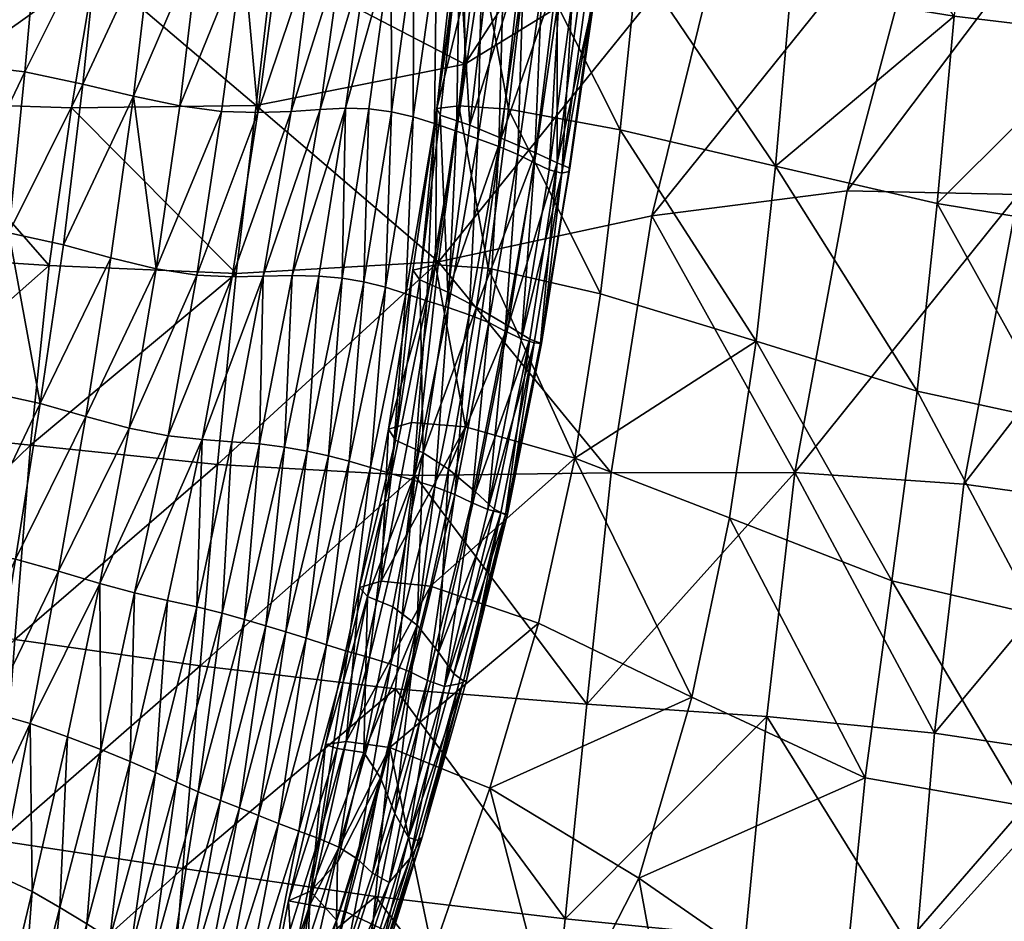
# Model space of a CAD drawing. Header units: inches. Extents: x -1 to 113, y -64 to 1.
# Tile 6 of 236: x 2.79 to 6.72, y -59.86 to -56.27. Entities that reach past the tile are written whole.
import ezdxf

# ---------------------------------------------------------------- set-up
doc = ezdxf.new("R2010")
doc.units = ezdxf.units.IN
doc.header["$MEASUREMENT"] = 0
doc.layers.add('AFUCH-3-STUP', color=5, linetype='Continuous')

msp = doc.modelspace()

# ---------------------------------------------------------------- meshes
at = {"layer": 'AFUCH-3-STUP'}
mesh = msp.add_polyface(dxfattribs=at)
corners = [(3.1997, -54.9565, 13.6169), (3.1687, -55.5258, 13.6474), (2.5044, -55.4787, 13.912), (2.5302, -54.8782, 13.8914), (1.9113, -55.4422, 14.2025), (1.9238, -54.8157, 14.1896), (2.4357, -56.0378, 13.9571), (1.8632, -56.0271, 14.2362), (1.7909, -56.593, 14.2882), (2.3421, -56.5958, 14.0114), (2.2522, -57.2037, 14.0711), (3.0941, -56.0603, 13.6942), (3.0007, -56.6167, 13.7522), (1.6892, -56.6091, 32.1418), (1.8826, -56.5606, 31.9035), (1.8853, -55.8986, 31.9551), (1.6928, -55.9403, 32.2103), (1.8885, -55.2469, 31.9869), (1.6962, -55.2836, 32.251), (1.8959, -54.6078, 32.0104), (2.0885, -56.5021, 31.4932), (1.8736, -57.2335, 31.83), (2.1015, -55.8468, 31.5264), (2.1141, -55.1988, 31.5489), (2.3206, -56.4564, 30.8934), (2.0658, -57.1642, 31.442), (2.3432, -55.8065, 30.9069), (2.3657, -55.1594, 30.9178), (2.5719, -56.4461, 30.1538), (2.2849, -57.1081, 30.8725), (2.6101, -55.7993, 30.1463), (2.6414, -55.151, 30.1451), (2.8138, -56.4738, 29.3552), (2.5198, -57.0906, 30.1684), (2.8718, -55.8282, 29.3269), (2.9164, -55.1791, 29.3121), (3.046, -56.5222, 28.5616), (2.7506, -57.1149, 29.4016), (3.1126, -55.8766, 28.5127)]
mesh.append_faces([[corners[k] for k in face] for face in [(0, 1, 2), (2, 3, 0), (3, 2, 4), (4, 2, 6), (8, 9, 10), (1, 11, 6), (6, 2, 1), (11, 12, 9), (9, 6, 11), (6, 9, 8), (14, 20, 22), (15, 22, 23), (24, 20, 25), (20, 24, 26), (26, 22, 20), (22, 26, 27), (27, 23, 22), (28, 24, 29), (24, 28, 30), (30, 26, 24), (26, 30, 31), (31, 27, 26), (32, 28, 33), (28, 32, 34), (34, 30, 28), (30, 34, 35), (35, 31, 30), (36, 32, 37), (38, 34, 32)]], dxfattribs={"vtx0": -1, "vtx1": -1, "vtx2": -1})
mesh.append_faces([[corners[k] for k in face] for face in [(6, 7, 4), (13, 14, 15), (15, 16, 13), (16, 15, 17), (17, 18, 16), (18, 17, 19), (20, 14, 21), (22, 15, 14), (23, 17, 15)]], dxfattribs={"vtx0": -1, "vtx2": -1})
mesh.append_faces([[corners[k] for k in face] for face in [(4, 5, 3), (8, 7, 6)]], dxfattribs={"vtx1": -1, "vtx2": -1})
mesh = msp.add_polyface(dxfattribs=at)
corners = [(3.1997, -54.9565, 13.6169), (3.8554, -55.0081, 13.3813), (3.8464, -55.536, 13.4185), (3.1687, -55.5258, 13.6474), (3.3388, -57.2585, 27.1669), (3.4323, -56.6098, 27.0917), (3.2478, -56.5707, 27.8025), (3.7439, -56.6364, 25.8106), (3.8276, -55.9937, 25.7565), (3.6851, -55.9858, 26.3698), (3.5993, -56.6321, 26.4276), (3.8773, -56.6317, 25.2427), (3.9591, -55.9951, 25.1935), (3.9921, -56.6237, 24.7175), (4.0806, -55.9875, 24.6768), (4.5689, -56.4432, 13.3358), (3.7377, -56.6079, 13.5372), (3.8027, -56.044, 13.4691), (3.0007, -56.6167, 13.7522), (3.0941, -56.0603, 13.6942), (2.8138, -56.4738, 29.3552), (3.046, -56.5222, 28.5616), (3.1126, -55.8766, 28.5127), (2.8718, -55.8282, 29.3269), (3.17, -55.2296, 28.4823), (2.9164, -55.1791, 29.3121), (2.9685, -57.1636, 28.629), (3.3232, -55.9242, 27.7416), (3.3949, -55.2812, 27.6976), (3.4521, -54.6426, 27.6674), (3.5103, -55.9621, 27.0284), (3.588, -55.3232, 26.9788), (3.6536, -54.6901, 26.9372), (3.7625, -55.3534, 26.3215), (3.8281, -54.7296, 26.2745), (3.9034, -55.3715, 25.7103), (3.9716, -54.7599, 25.6578), (4.0337, -55.3824, 25.1477), (4.1033, -54.7816, 25.094), (4.1527, -55.3802, 24.6394)]
mesh.append_faces([[corners[k] for k in face] for face in [(0, 1, 2), (2, 3, 0), (4, 5, 6), (7, 8, 9), (9, 10, 7), (7, 11, 12), (12, 8, 7), (11, 13, 14), (14, 12, 11), (15, 16, 17), (16, 18, 19), (19, 17, 16), (2, 17, 19), (19, 3, 2), (20, 21, 22), (23, 22, 24), (24, 25, 23), (6, 21, 26), (21, 6, 27), (27, 22, 21), (22, 27, 28), (28, 24, 22), (24, 28, 29), (6, 5, 30), (30, 27, 6), (27, 30, 31), (31, 28, 27), (28, 31, 32), (5, 10, 9), (9, 30, 5), (30, 9, 33), (33, 31, 30), (31, 33, 34), (9, 8, 35), (35, 33, 9), (33, 35, 36), (8, 12, 37), (37, 35, 8), (35, 37, 38), (39, 37, 12)]], dxfattribs={"vtx0": -1, "vtx1": -1, "vtx2": -1})
mesh = msp.add_polyface(dxfattribs=at)
corners = [(4.8768, -56.1332, 20.3097), (4.781, -56.8034, 20.2903), (4.8468, -56.8362, 19.7784), (4.8017, -56.1013, 20.8169), (4.7047, -56.7711, 20.8072), (4.7238, -56.0711, 21.3286), (4.6208, -56.7402, 21.3286), (4.6365, -56.0421, 21.8441), (4.5355, -56.7096, 21.8516), (4.5484, -56.0172, 22.3578), (4.4486, -56.6793, 22.3663), (4.4562, -55.9966, 22.8546), (4.3634, -56.6526, 22.8597), (4.3661, -55.982, 23.3253), (4.277, -56.6329, 23.3268), (4.2754, -55.976, 23.7723), (4.1862, -56.6217, 23.778), (4.8133, -55.4075, 21.3337), (4.7277, -55.3891, 21.845), (4.6264, -55.3752, 22.3565), (4.5351, -55.3664, 22.8572), (3.7377, -56.6079, 13.5372), (4.5689, -56.4432, 13.3358), (4.4643, -57.2317, 13.44), (3.9921, -56.6237, 24.7175), (4.0933, -56.6191, 24.2341), (4.1848, -55.9794, 24.2129), (4.0806, -55.9875, 24.6768), (4.5663, -55.859, 13.2778), (5.3399, -55.255, 13.1495), (3.8027, -56.044, 13.4691), (3.9591, -55.9951, 25.1935), (4.1527, -55.3802, 24.6394), (4.5896, -56.6869, 16.4148), (4.4707, -56.6462, 16.2427), (4.5462, -55.9718, 16.2398), (4.6695, -56.0052, 16.4166), (4.7918, -56.0468, 16.7297), (4.7145, -56.7379, 16.7188), (4.938, -56.0951, 17.1041), (4.8506, -56.7968, 17.0813), (4.7432, -55.3171, 16.4193), (4.4573, -56.6203, 16.14), (4.5456, -56.6088, 16.1049), (4.6192, -55.9521, 16.0996), (4.5301, -55.955, 16.1345), (4.7434, -56.623, 16.2278), (4.8193, -55.9698, 16.2291)]
mesh.append_faces([[corners[k] for k in face] for face in [(0, 1, 2), (1, 0, 3), (3, 4, 1), (4, 3, 5), (5, 6, 4), (6, 5, 7), (7, 8, 6), (8, 7, 9), (9, 10, 8), (10, 9, 11), (11, 12, 10), (12, 11, 13), (13, 14, 12), (14, 13, 15), (15, 16, 14), (17, 5, 3), (18, 7, 5), (19, 9, 7), (20, 11, 9), (21, 22, 23), (24, 25, 26), (26, 27, 24), (25, 16, 15), (15, 26, 25), (22, 28, 29), (30, 28, 22), (31, 27, 32), (37, 38, 33), (38, 37, 39), (39, 40, 38)]], dxfattribs={"vtx0": -1, "vtx1": -1, "vtx2": -1})
mesh.append_faces([[corners[k] for k in face] for face in [(33, 34, 35), (35, 36, 33), (37, 36, 41), (42, 43, 44), (44, 45, 42)]], dxfattribs={"vtx0": -1, "vtx2": -1})
mesh.append_faces([[corners[k] for k in face] for face in [(33, 36, 37), (42, 45, 35), (35, 34, 42), (44, 43, 46), (46, 47, 44)]], dxfattribs={"vtx1": -1, "vtx2": -1})
mesh = msp.add_polyface(dxfattribs=at)
corners = [(5.7316, -57.5477, 16.6107), (5.1108, -57.3587, 16.3973), (5.0084, -58.0134, 16.4018), (5.1883, -56.7051, 16.3989), (4.6625, -57.257, 16.228), (4.7434, -56.623, 16.2278), (5.2579, -56.0366, 16.401), (4.8193, -55.9698, 16.2291), (4.8713, -57.5557, 17.8287), (4.9879, -56.8576, 17.8799), (4.9836, -56.8706, 18.3182), (4.8745, -57.5565, 18.2752), (4.8283, -57.5392, 17.4232), (4.9379, -56.8371, 17.472), (4.8506, -56.7968, 17.0813), (4.938, -56.0951, 17.1041), (5.0317, -56.1313, 17.5068), (5.0876, -56.1613, 17.9166), (5.0193, -55.3986, 17.1188), (5.1717, -55.4752, 17.939), (4.7947, -57.5379, 19.244), (4.8457, -57.5538, 18.7494), (4.9568, -56.8771, 18.7844), (4.9057, -56.864, 19.2738), (5.0791, -56.1862, 18.3488), (5.0494, -56.1984, 18.8137), (4.9974, -56.188, 19.3031), (4.9459, -56.1643, 19.8053), (4.8468, -56.8362, 19.7784), (4.8768, -56.1332, 20.3097), (5.1677, -55.5058, 18.3713), (5.0912, -55.5094, 19.3314), (5.0338, -55.4872, 19.8312), (4.9686, -55.4597, 20.3302), (4.8925, -55.4316, 20.8295), (4.8017, -56.1013, 20.8169), (4.4643, -57.2317, 13.44), (5.3154, -57.0473, 13.3153), (5.153, -58.0729, 13.4615), (4.5689, -56.4432, 13.3358), (5.625, -55.7945, 13.1603), (5.3399, -55.255, 13.1495), (4.7918, -56.0468, 16.7297)]
mesh.append_faces([[corners[k] for k in face] for face in [(0, 1, 2), (3, 1, 0), (2, 1, 4), (1, 3, 5), (3, 6, 7), (8, 9, 10), (10, 11, 8), (8, 12, 13), (13, 9, 8), (13, 14, 15), (15, 16, 13), (13, 16, 17), (17, 9, 13), (16, 15, 18), (19, 17, 16), (20, 21, 22), (22, 23, 20), (22, 10, 24), (24, 25, 22), (22, 21, 11), (11, 10, 22), (22, 25, 26), (26, 23, 22), (23, 26, 27), (27, 28, 23), (28, 27, 29), (25, 24, 30), (31, 26, 25), (32, 27, 26), (33, 29, 27), (34, 35, 29), (36, 37, 38), (36, 39, 40), (40, 37, 36), (9, 17, 24), (24, 10, 9), (30, 24, 17), (41, 40, 39), (18, 15, 42)]], dxfattribs={"vtx0": -1, "vtx1": -1, "vtx2": -1})
mesh.append_faces([[corners[k] for k in face] for face in [(7, 5, 3)]], dxfattribs={"vtx1": -1, "vtx2": -1})
mesh = msp.add_polyface(dxfattribs=at)
corners = [(7.3761, -58.6646, 16.9216), (7.4683, -57.9125, 16.9464), (6.9373, -57.8684, 16.8794), (8.0735, -57.9632, 17.0202), (6.8474, -58.6388, 16.8625), (6.3734, -57.7463, 16.7733), (6.2725, -58.5033, 16.7569), (5.7316, -57.5477, 16.6107), (5.6246, -58.252, 16.6003), (7.5891, -57.1479, 16.9757), (7.0335, -57.0948, 16.8966), (6.453, -56.998, 16.788), (5.8079, -56.8498, 16.6166), (5.0084, -58.0134, 16.4018), (5.1883, -56.7051, 16.3989), (5.8698, -56.1452, 16.622), (5.2579, -56.0366, 16.401), (6.5215, -56.2516, 16.8008), (5.9266, -55.4164, 16.6263), (7.1292, -56.3253, 16.9137), (7.7164, -56.3821, 17.0038), (7.8311, -55.5986, 17.0293), (7.2154, -55.5464, 16.9297), (6.5828, -55.491, 16.8121), (5.3154, -57.0473, 13.3153), (6.0941, -56.9482, 13.2457), (5.8857, -58.0709, 13.4001), (5.153, -58.0729, 13.4615), (5.625, -55.7945, 13.1603), (6.4402, -55.6507, 13.1407), (6.7764, -56.9628, 13.2105), (6.559, -58.1175, 13.3571), (7.6671, -55.655, 13.1418), (7.4021, -57.0243, 13.1969), (7.0849, -55.6345, 13.1415), (7.1963, -58.2051, 13.3402), (8.0041, -57.0939, 13.1886)]
mesh.append_faces([[corners[k] for k in face] for face in [(0, 1, 2), (3, 1, 0), (4, 2, 5), (6, 5, 7), (7, 8, 6), (2, 1, 9), (9, 10, 2), (2, 10, 11), (11, 5, 2), (5, 11, 12), (12, 7, 5), (13, 8, 7), (7, 12, 14), (12, 15, 16), (16, 14, 12), (12, 11, 17), (17, 15, 12), (16, 15, 18), (11, 10, 19), (19, 17, 11), (9, 20, 19), (19, 10, 9), (20, 21, 22), (22, 19, 20), (19, 22, 23), (23, 17, 19), (18, 15, 17), (24, 25, 26), (26, 27, 24), (24, 28, 29), (29, 25, 24), (26, 25, 30), (30, 31, 26), (32, 33, 30), (30, 34, 32), (34, 30, 25), (25, 29, 34), (35, 33, 36), (33, 35, 31), (31, 30, 33)]], dxfattribs={"vtx0": -1, "vtx1": -1, "vtx2": -1})
mesh = msp.add_polyface(dxfattribs=at)
corners = [(2.8367, -57.9616, 13.8984), (2.9111, -57.2458, 13.8191), (3.6576, -57.2783, 13.6135), (2.2522, -57.2037, 14.0711), (2.3421, -56.5958, 14.0114), (3.0007, -56.6167, 13.7522), (2.18, -57.892, 14.1372), (2.1261, -58.6523, 14.2172), (1.6192, -58.6029, 14.4796), (1.6562, -57.8549, 14.4043), (1.7177, -57.1871, 14.3455), (2.2002, -58.4323, 30.7782), (2.2465, -57.7668, 30.8416), (2.046, -57.8371, 31.3678), (2.3993, -58.3834, 30.1729), (2.4605, -57.7366, 30.1819), (2.5956, -58.3831, 29.4856), (2.6743, -57.7516, 29.452), (2.7774, -58.4165, 28.7649), (2.8752, -57.7958, 28.703), (3.0571, -57.8482, 27.9637), (3.1576, -57.2153, 27.8786), (2.9685, -57.1636, 28.629), (2.7506, -57.1149, 29.4016), (3.2312, -57.8948, 27.251), (2.9487, -58.4649, 28.0426), (1.7909, -56.593, 14.2882), (1.6873, -57.9853, 31.9227), (1.8611, -57.9185, 31.7193), (1.8736, -57.2335, 31.83), (1.6905, -57.2908, 32.0533), (1.8826, -56.5606, 31.9035), (1.8566, -58.6186, 31.5674), (2.0658, -57.1642, 31.442), (2.0885, -56.5021, 31.4932), (2.2849, -57.1081, 30.8725), (2.3206, -56.4564, 30.8934), (2.5198, -57.0906, 30.1684), (2.5719, -56.4461, 30.1538), (2.8138, -56.4738, 29.3552), (3.046, -56.5222, 28.5616), (3.2478, -56.5707, 27.8025)]
mesh.append_faces([[corners[k] for k in face] for face in [(0, 1, 2), (1, 3, 4), (4, 5, 1), (1, 0, 6), (6, 3, 1), (7, 6, 0), (10, 3, 6), (11, 12, 13), (11, 14, 15), (15, 12, 11), (14, 16, 17), (17, 15, 14), (16, 18, 19), (19, 17, 16), (20, 19, 18), (19, 20, 21), (21, 22, 19), (19, 22, 23), (23, 17, 19), (24, 20, 25), (28, 13, 33), (29, 33, 34), (13, 12, 35), (35, 33, 13), (33, 35, 36), (12, 15, 37), (37, 35, 12), (35, 37, 38), (15, 17, 23), (23, 37, 15), (37, 23, 39), (23, 22, 40), (22, 21, 41)]], dxfattribs={"vtx0": -1, "vtx1": -1, "vtx2": -1})
mesh.append_faces([[corners[k] for k in face] for face in [(6, 9, 10), (3, 10, 26), (27, 28, 29), (30, 29, 31), (13, 28, 32), (33, 29, 28)]], dxfattribs={"vtx0": -1, "vtx2": -1})
mesh.append_faces([[corners[k] for k in face] for face in [(8, 9, 6)]], dxfattribs={"vtx1": -1, "vtx2": -1})
mesh = msp.add_polyface(dxfattribs=at)
corners = [(3.8554, -58.706, 23.4469), (4.0262, -58.0045, 23.3903), (3.9399, -57.9854, 23.8587), (3.7753, -58.6821, 23.9279), (3.8505, -57.9698, 24.3369), (3.6904, -58.6575, 24.4156), (3.7502, -57.9572, 24.8378), (3.6009, -58.6325, 24.9212), (3.6404, -57.9482, 25.3703), (3.5004, -58.6071, 25.4544), (3.5211, -57.9401, 25.9456), (4.1664, -57.3106, 23.3474), (4.0806, -57.2961, 23.8065), (3.9871, -57.2877, 24.276), (3.8804, -57.2853, 24.7716), (3.7654, -57.2882, 25.3022), (4.0933, -56.6191, 24.2341), (3.5825, -58.0391, 13.6964), (3.6576, -57.2783, 13.6135), (4.4643, -57.2317, 13.44), (3.7377, -56.6079, 13.5372), (2.9111, -57.2458, 13.8191), (3.0007, -56.6167, 13.7522), (2.8367, -57.9616, 13.8984), (3.0571, -57.8482, 27.9637), (3.2312, -57.8948, 27.251), (3.3388, -57.2585, 27.1669), (3.1576, -57.2153, 27.8786), (3.3861, -57.9249, 26.5741), (3.113, -58.5136, 27.3365), (3.5006, -57.2837, 26.4964), (3.2478, -56.5707, 27.8025), (3.5993, -56.6321, 26.4276), (3.4323, -56.6098, 27.0917), (3.2513, -58.551, 26.6585), (3.6414, -57.2909, 25.8742), (3.7439, -56.6364, 25.8106), (3.8773, -56.6317, 25.2427), (3.9921, -56.6237, 24.7175)]
mesh.append_faces([[corners[k] for k in face] for face in [(0, 1, 2), (3, 2, 4), (5, 4, 6), (7, 6, 8), (9, 8, 10), (1, 11, 12), (12, 2, 1), (2, 12, 13), (13, 4, 2), (4, 13, 14), (14, 6, 4), (6, 14, 15), (15, 8, 6), (16, 13, 12), (17, 18, 19), (19, 18, 20), (18, 21, 22), (22, 20, 18), (18, 17, 23), (24, 25, 26), (26, 27, 24), (28, 25, 29), (25, 28, 30), (30, 26, 25), (31, 27, 26), (26, 30, 32), (32, 33, 26), (10, 28, 34), (28, 10, 35), (35, 30, 28), (30, 35, 36), (36, 32, 30), (10, 8, 15), (15, 35, 10), (35, 15, 37), (37, 36, 35), (15, 14, 38), (38, 37, 15), (14, 13, 16), (16, 38, 14)]], dxfattribs={"vtx0": -1, "vtx1": -1, "vtx2": -1})
mesh = msp.add_polyface(dxfattribs=at)
corners = [(4.7434, -56.623, 16.2278), (4.6625, -57.257, 16.228), (5.1108, -57.3587, 16.3973), (4.9379, -56.8371, 17.472), (4.8283, -57.5392, 17.4232), (4.7416, -57.486, 17.0534), (4.8506, -56.7968, 17.0813), (4.1932, -58.0515, 22.4144), (4.3346, -57.3585, 22.3853), (4.2525, -57.3322, 22.8793), (4.1083, -58.0264, 22.9139), (4.1664, -57.3106, 23.3474), (4.7947, -57.5379, 19.244), (4.9057, -56.864, 19.2738), (4.8468, -56.8362, 19.7784), (4.7306, -57.5074, 19.7536), (4.781, -56.8034, 20.2903), (4.6655, -57.4737, 20.2741), (4.7047, -56.7711, 20.8072), (4.5872, -57.4419, 20.8017), (4.6208, -56.7402, 21.3286), (4.5025, -57.4137, 21.3344), (4.5355, -56.7096, 21.8516), (4.4174, -57.3863, 21.8661), (4.4486, -56.6793, 22.3663), (4.3634, -56.6526, 22.8597), (4.277, -56.6329, 23.3268), (4.1862, -56.6217, 23.778), (4.0806, -57.2961, 23.8065), (4.0933, -56.6191, 24.2341), (4.3892, -57.3032, 16.2471), (4.5011, -57.3516, 16.4201), (4.4027, -57.9926, 16.4234), (4.5896, -56.6869, 16.4148), (4.7145, -56.7379, 16.7188), (4.6153, -57.4116, 16.7123), (4.4707, -56.6462, 16.2427), (4.4573, -56.6203, 16.14), (4.362, -57.2643, 16.1435), (4.4529, -57.2429, 16.1054), (4.5456, -56.6088, 16.1049), (4.5721, -57.8892, 16.2386), (4.2644, -57.8987, 16.1533), (4.2923, -57.942, 16.2551)]
mesh.append_faces([[corners[k] for k in face] for face in [(3, 4, 5), (5, 6, 3), (7, 8, 9), (10, 9, 11), (12, 13, 14), (14, 15, 12), (15, 14, 16), (16, 17, 15), (17, 16, 18), (18, 19, 17), (19, 18, 20), (20, 21, 19), (21, 20, 22), (22, 23, 21), (23, 22, 24), (24, 8, 23), (8, 24, 25), (25, 9, 8), (9, 25, 26), (26, 11, 9), (11, 26, 27), (27, 28, 11), (28, 27, 29), (34, 35, 31), (35, 34, 6), (6, 5, 35)]], dxfattribs={"vtx0": -1, "vtx1": -1, "vtx2": -1})
mesh.append_faces([[corners[k] for k in face] for face in [(30, 31, 32), (31, 30, 36), (36, 33, 31), (37, 36, 30), (30, 38, 37), (39, 38, 42), (38, 30, 43)]], dxfattribs={"vtx0": -1, "vtx2": -1})
mesh.append_faces([[corners[k] for k in face] for face in [(0, 1, 2), (31, 33, 34), (37, 38, 39), (39, 40, 37), (41, 1, 39), (1, 0, 40), (40, 39, 1)]], dxfattribs={"vtx1": -1, "vtx2": -1})
mesh = msp.add_polyface(dxfattribs=at)
corners = [(4.6625, -57.257, 16.228), (4.5721, -57.8892, 16.2386), (5.0084, -58.0134, 16.4018), (4.4322, -58.5237, 16.2375), (4.7312, -58.2405, 17.7636), (4.6866, -58.2174, 17.3674), (4.8283, -57.5392, 17.4232), (4.8713, -57.5557, 17.8287), (4.8745, -57.5565, 18.2752), (4.7396, -58.2368, 18.2181), (4.8457, -57.5538, 18.7494), (4.7129, -58.2316, 18.7067), (4.6616, -58.2189, 19.2128), (4.7947, -57.5379, 19.244), (4.7306, -57.5074, 19.7536), (4.5962, -58.191, 19.732), (4.6655, -57.4737, 20.2741), (4.5293, -58.1591, 20.2628), (4.5872, -57.4419, 20.8017), (4.4498, -58.1285, 20.802), (4.5025, -57.4137, 21.3344), (4.3634, -58.1016, 21.3461), (4.4174, -57.3863, 21.8661), (4.277, -58.0766, 21.8877), (4.3346, -57.3585, 22.3853), (4.1932, -58.0515, 22.4144), (4.2525, -57.3322, 22.8793), (4.1083, -58.0264, 22.9139), (4.1664, -57.3106, 23.3474), (4.0262, -58.0045, 23.3903), (4.4643, -57.2317, 13.44), (4.3705, -58.0828, 13.554), (3.5825, -58.0391, 13.6964), (5.153, -58.0729, 13.4615), (4.2351, -58.5046, 16.1162), (4.3566, -57.8717, 16.1111), (4.2644, -57.8987, 16.1533), (4.1809, -58.5658, 16.2689), (4.2923, -57.942, 16.2551), (4.4027, -57.9926, 16.4234), (4.5011, -57.3516, 16.4201), (4.6153, -57.4116, 16.7123), (4.5046, -58.0584, 16.7014), (4.3892, -57.3032, 16.2471), (4.7416, -57.486, 17.0534), (4.6113, -58.1479, 17.0208), (4.4529, -57.2429, 16.1054), (4.362, -57.2643, 16.1435), (4.1487, -58.5291, 16.1624)]
mesh.append_faces([[corners[k] for k in face] for face in [(4, 5, 6), (6, 7, 4), (4, 7, 8), (8, 9, 4), (9, 8, 10), (10, 11, 9), (12, 13, 14), (14, 15, 12), (12, 11, 10), (10, 13, 12), (15, 14, 16), (16, 17, 15), (17, 16, 18), (18, 19, 17), (19, 18, 20), (20, 21, 19), (21, 20, 22), (22, 23, 21), (23, 22, 24), (24, 25, 23), (26, 27, 25), (28, 29, 27), (30, 31, 32), (33, 31, 30), (41, 42, 39), (42, 41, 44), (44, 45, 42), (45, 44, 6), (6, 5, 45)]], dxfattribs={"vtx0": -1, "vtx1": -1, "vtx2": -1})
mesh.append_faces([[corners[k] for k in face] for face in [(2, 1, 3), (1, 35, 34), (39, 38, 43), (36, 35, 46), (38, 36, 47)]], dxfattribs={"vtx0": -1, "vtx2": -1})
mesh.append_faces([[corners[k] for k in face] for face in [(0, 1, 2), (34, 35, 36), (37, 38, 39), (39, 40, 41), (46, 35, 1), (48, 36, 38)]], dxfattribs={"vtx1": -1, "vtx2": -1})
mesh = msp.add_polyface(dxfattribs=at)
corners = [(7.9165, -59.3201, 16.9675), (7.3685, -59.3803, 16.9057), (7.5207, -60.0775, 16.9001), (8.1099, -59.9419, 16.9548), (7.9484, -58.6761, 16.9875), (7.3761, -58.6646, 16.9216), (6.8474, -58.6388, 16.8625), (6.8043, -59.4009, 16.849), (6.8947, -60.1817, 16.8506), (6.2725, -58.5033, 16.7569), (6.1653, -59.2888, 16.7392), (6.0704, -60.2484, 16.7295), (6.9373, -57.8684, 16.8794), (8.0735, -57.9632, 17.0202), (6.3734, -57.7463, 16.7733), (8.4027, -60.6484, 16.9255), (7.7901, -60.8033, 16.8948), (7.167, -60.9632, 16.8384), (6.5178, -61.1716, 16.7651), (5.8857, -58.0709, 13.4001), (6.559, -58.1175, 13.3571), (6.4423, -59.1102, 13.4969), (5.7731, -59.0443, 13.5312), (6.367, -59.9977, 13.6343), (7.0173, -60.0933, 13.6119), (6.9651, -60.9018, 13.7515), (6.3032, -60.8079, 13.7759), (7.0824, -59.2065, 13.4746), (7.6581, -60.2052, 13.6042), (7.6103, -61.0097, 13.7416), (7.7168, -59.3214, 13.4675), (7.8223, -58.3096, 13.3309), (8.4505, -58.4095, 13.3288), (7.1963, -58.2051, 13.3402), (8.3586, -59.4352, 13.4637), (8.303, -60.3172, 13.5977), (8.2539, -61.1119, 13.7464)]
mesh.append_faces([[corners[k] for k in face] for face in [(0, 1, 2), (2, 3, 0), (0, 4, 5), (5, 1, 0), (1, 5, 6), (6, 7, 1), (1, 7, 8), (8, 2, 1), (7, 6, 9), (9, 10, 7), (7, 10, 11), (11, 8, 7), (12, 6, 5), (5, 4, 13), (14, 9, 6), (15, 3, 2), (2, 16, 15), (17, 16, 2), (2, 8, 17), (17, 8, 11), (11, 18, 17), (19, 20, 21), (22, 21, 23), (23, 24, 25), (25, 26, 23), (23, 21, 27), (27, 24, 23), (25, 24, 28), (28, 29, 25), (30, 31, 32), (31, 30, 27), (27, 33, 31), (33, 27, 21), (21, 20, 33), (34, 35, 28), (28, 30, 34), (30, 28, 24), (24, 27, 30), (35, 36, 29), (29, 28, 35)]], dxfattribs={"vtx0": -1, "vtx1": -1, "vtx2": -1})
mesh = msp.add_polyface(dxfattribs=at)
corners = [(2.8442, -59.7418, 27.5029), (2.9847, -59.1246, 27.4212), (2.8356, -59.072, 28.108), (3.8554, -58.706, 23.4469), (3.6702, -59.4081, 23.5131), (3.7458, -59.4386, 23.0148), (3.7753, -58.6821, 23.9279), (3.5946, -59.3784, 24.0095), (3.6904, -58.6575, 24.4156), (3.5062, -59.3439, 24.51), (3.6009, -58.6325, 24.9212), (3.4195, -59.3063, 25.0229), (3.5004, -58.6071, 25.4544), (3.3352, -59.2671, 25.56), (3.3839, -58.5812, 26.0297), (3.2341, -59.2237, 26.1354), (3.2513, -58.551, 26.6585), (3.1175, -59.1759, 26.758), (3.113, -58.5136, 27.3365), (3.8505, -57.9698, 24.3369), (3.7502, -57.9572, 24.8378), (3.6404, -57.9482, 25.3703), (3.5211, -57.9401, 25.9456), (3.5825, -58.0391, 13.6964), (3.514, -58.8421, 13.8092), (2.7741, -58.7367, 13.9986), (2.8367, -57.9616, 13.8984), (2.1261, -58.6523, 14.2172), (3.4449, -59.6503, 13.9424), (4.2927, -58.9333, 13.6812), (2.7139, -59.5392, 14.0994), (2.0848, -59.4526, 14.3135), (2.3379, -59.0211, 30.1255), (2.5122, -59.0037, 29.4869), (2.5956, -58.3831, 29.4856), (2.6767, -59.0271, 28.8028), (2.432, -59.6065, 29.4529), (2.7774, -58.4165, 28.7649), (2.5741, -59.6317, 28.8167), (2.9487, -58.4649, 28.0426), (3.0571, -57.8482, 27.9637), (3.2312, -57.8948, 27.251), (3.3861, -57.9249, 26.5741)]
mesh.append_faces([[corners[k] for k in face] for face in [(0, 1, 2), (3, 4, 5), (4, 3, 6), (6, 7, 4), (7, 6, 8), (8, 9, 7), (9, 8, 10), (10, 11, 9), (11, 10, 12), (12, 13, 11), (13, 12, 14), (14, 15, 13), (15, 14, 16), (16, 17, 15), (17, 16, 18), (18, 1, 17), (19, 8, 6), (20, 10, 8), (21, 12, 10), (22, 14, 12), (23, 24, 25), (25, 26, 23), (26, 25, 27), (28, 24, 29), (24, 28, 30), (30, 25, 24), (25, 30, 31), (32, 33, 34), (35, 33, 36), (33, 35, 37), (37, 34, 33), (2, 35, 38), (35, 2, 39), (39, 37, 35), (37, 39, 40), (2, 1, 18), (18, 39, 2), (39, 18, 41), (18, 16, 42), (16, 14, 22)]], dxfattribs={"vtx0": -1, "vtx1": -1, "vtx2": -1})
mesh = msp.add_polyface(dxfattribs=at)
corners = [(4.2011, -59.669, 19.6676), (4.4209, -58.8999, 19.7076), (4.3539, -58.8665, 20.2526), (4.1399, -59.6108, 20.2386), (4.274, -58.8354, 20.8049), (4.0668, -59.5648, 20.8077), (4.1886, -58.8089, 21.3623), (3.9873, -59.53, 21.3804), (4.1027, -58.7841, 21.9162), (3.9068, -59.501, 21.9486), (4.0182, -58.7582, 22.4527), (3.8264, -59.4708, 22.4968), (3.9367, -58.7316, 22.961), (3.7458, -59.4386, 23.0148), (3.8554, -58.706, 23.4469), (4.4498, -58.1285, 20.802), (4.3634, -58.1016, 21.3461), (4.277, -58.0766, 21.8877), (4.1932, -58.0515, 22.4144), (4.1083, -58.0264, 22.9139), (4.0262, -58.0045, 23.3903), (3.9399, -57.9854, 23.8587), (3.7753, -58.6821, 23.9279), (4.3705, -58.0828, 13.554), (4.2927, -58.9333, 13.6812), (3.514, -58.8421, 13.8092), (3.5825, -58.0391, 13.6964), (4.0957, -59.1439, 16.1195), (4.2351, -58.5046, 16.1162), (4.1487, -58.5291, 16.1624), (4.0139, -59.1558, 16.1788), (4.2697, -59.1669, 16.2424), (4.4322, -58.5237, 16.2375), (4.1809, -58.5658, 16.2689), (4.0604, -59.1716, 16.284), (4.2644, -57.8987, 16.1533), (4.4027, -57.9926, 16.4234), (4.2818, -58.607, 16.4346), (4.3787, -58.6802, 16.6919), (4.2897, -59.431, 16.942), (4.2324, -59.2888, 16.6723), (4.1666, -59.188, 16.4394), (4.3441, -59.5259, 17.2531), (4.4649, -58.7876, 16.9864), (4.2923, -57.942, 16.2551)]
mesh.append_faces([[corners[k] for k in face] for face in [(0, 1, 2), (3, 2, 4), (5, 4, 6), (7, 6, 8), (8, 9, 7), (9, 8, 10), (10, 11, 9), (11, 10, 12), (12, 13, 11), (13, 12, 14), (15, 4, 2), (4, 15, 16), (16, 6, 4), (6, 16, 17), (17, 8, 6), (8, 17, 18), (18, 10, 8), (10, 18, 19), (19, 12, 10), (12, 19, 20), (20, 14, 12), (21, 22, 14), (23, 24, 25), (25, 26, 23), (39, 40, 38), (38, 40, 41), (42, 39, 43)]], dxfattribs={"vtx0": -1, "vtx1": -1, "vtx2": -1})
mesh.append_faces([[corners[k] for k in face] for face in [(27, 31, 32), (32, 28, 27), (38, 37, 36), (41, 34, 33), (33, 37, 41)]], dxfattribs={"vtx0": -1, "vtx2": -1})
mesh.append_faces([[corners[k] for k in face] for face in [(27, 28, 29), (29, 30, 27), (30, 29, 33), (33, 34, 30), (35, 29, 28), (36, 37, 33), (41, 37, 38), (44, 33, 29)]], dxfattribs={"vtx1": -1, "vtx2": -1})
mesh = msp.add_polyface(dxfattribs=at)
corners = [(6.1653, -59.2888, 16.7392), (6.2725, -58.5033, 16.7569), (5.6246, -58.252, 16.6003), (5.4746, -58.9666, 16.5845), (4.8625, -58.6714, 16.3885), (4.6686, -59.3298, 16.374), (5.0084, -58.0134, 16.4018), (4.4322, -58.5237, 16.2375), (4.5645, -58.902, 17.694), (4.5756, -58.9009, 18.1504), (4.3996, -59.5251, 18.0743), (4.5456, -58.9141, 18.6501), (4.3507, -59.6084, 18.5562), (4.4884, -58.9238, 19.172), (4.7396, -58.2368, 18.2181), (4.7129, -58.2316, 18.7067), (4.7312, -58.2405, 17.7636), (4.5248, -58.8735, 17.3109), (4.6866, -58.2174, 17.3674), (4.2672, -59.7061, 19.091), (4.4209, -58.8999, 19.7076), (4.6616, -58.2189, 19.2128), (4.5962, -58.191, 19.732), (4.5293, -58.1591, 20.2628), (4.3539, -58.8665, 20.2526), (4.4498, -58.1285, 20.802), (4.3705, -58.0828, 13.554), (5.153, -58.0729, 13.4615), (5.0555, -58.9943, 13.5923), (4.2927, -58.9333, 13.6812), (4.969, -59.8506, 13.7323), (4.2351, -58.5046, 16.1162), (4.5721, -57.8892, 16.2386), (4.4027, -57.9926, 16.4234), (4.5046, -58.0584, 16.7014), (4.3787, -58.6802, 16.6919), (4.6113, -58.1479, 17.0208), (4.4649, -58.7876, 16.9864), (4.2897, -59.431, 16.942), (4.3441, -59.5259, 17.2531), (4.2697, -59.1669, 16.2424), (6.4423, -59.1102, 13.4969), (5.7731, -59.0443, 13.5312), (5.8857, -58.0709, 13.4001)]
mesh.append_faces([[corners[k] for k in face] for face in [(0, 1, 2), (2, 3, 0), (3, 4, 5), (3, 2, 6), (6, 4, 3), (7, 4, 6), (8, 9, 10), (10, 9, 11), (12, 11, 13), (9, 14, 15), (15, 11, 9), (9, 8, 16), (16, 14, 9), (16, 8, 17), (17, 18, 16), (19, 13, 20), (13, 11, 15), (15, 21, 13), (13, 21, 22), (22, 20, 13), (20, 22, 23), (23, 24, 20), (24, 23, 25), (26, 27, 28), (28, 29, 26), (29, 28, 30), (33, 34, 35), (34, 36, 37), (37, 35, 34), (35, 37, 38), (37, 36, 18), (18, 17, 37), (37, 17, 39), (39, 17, 8), (40, 5, 4), (41, 42, 43), (43, 42, 28), (28, 27, 43)]], dxfattribs={"vtx0": -1, "vtx1": -1, "vtx2": -1})
mesh.append_faces([[corners[k] for k in face] for face in [(31, 7, 32), (4, 7, 40)]], dxfattribs={"vtx0": -1, "vtx2": -1})
mesh = msp.add_polyface(dxfattribs=at)
corners = [(3.9492, -60.6779, 18.8756), (4.1453, -60.2661, 18.3341), (4.3507, -59.6084, 18.5562), (3.9023, -60.8787, 17.2894), (4.1357, -60.1963, 17.2228), (4.1952, -60.1395, 17.6397), (4.075, -60.1053, 16.8702), (4.0042, -60.6826, 17.8454), (4.2517, -60.0004, 18.0006), (3.9189, -60.5121, 19.6173), (4.2011, -59.669, 19.6676), (4.1399, -59.6108, 20.2386), (3.8795, -60.3972, 20.2267), (4.2672, -59.7061, 19.091), (4.0668, -59.5648, 20.8077), (3.8241, -60.3142, 20.8089), (3.9873, -59.53, 21.3804), (3.7589, -60.2541, 21.3924), (3.9068, -59.501, 21.9486), (3.6843, -60.2082, 21.9722), (3.8264, -59.4708, 22.4968), (4.1886, -58.8089, 21.3623), (4.2927, -58.9333, 13.6812), (4.2124, -59.7617, 13.8186), (3.4449, -59.6503, 13.9424), (4.1346, -60.5627, 13.9601), (3.3796, -60.4524, 14.0739), (3.9511, -59.7945, 16.1329), (3.866, -59.7781, 16.2074), (3.7405, -60.4185, 16.3004), (3.7807, -60.4693, 16.1937), (4.0957, -59.1439, 16.1195), (4.0139, -59.1558, 16.1788), (4.0944, -59.8229, 16.256), (4.2697, -59.1669, 16.2424), (3.917, -60.5062, 16.2802), (3.9541, -59.7408, 16.3189), (3.8931, -60.2722, 16.4547), (4.0604, -59.1716, 16.284), (4.0619, -59.6252, 16.438), (4.0577, -59.8557, 16.6064), (4.1666, -59.188, 16.4394), (4.2324, -59.2888, 16.6723), (3.7988, -60.8752, 16.7627)]
mesh.append_faces([[corners[k] for k in face] for face in [(0, 1, 2), (3, 4, 5), (6, 4, 3), (7, 5, 8), (8, 1, 7), (7, 1, 0), (9, 10, 11), (11, 12, 9), (9, 0, 13), (13, 10, 9), (12, 11, 14), (14, 15, 12), (15, 14, 16), (16, 17, 15), (17, 16, 18), (19, 18, 20), (21, 16, 14), (22, 23, 24), (23, 25, 26), (36, 39, 40), (41, 39, 36), (42, 40, 39), (6, 40, 42), (6, 43, 37), (37, 40, 6), (29, 37, 43)]], dxfattribs={"vtx0": -1, "vtx1": -1, "vtx2": -1})
mesh.append_faces([[corners[k] for k in face] for face in [(27, 28, 29), (29, 30, 27), (27, 33, 34), (34, 31, 27), (28, 36, 37), (37, 29, 28), (40, 37, 36)]], dxfattribs={"vtx0": -1, "vtx2": -1})
mesh.append_faces([[corners[k] for k in face] for face in [(27, 31, 32), (32, 28, 27), (27, 30, 35), (35, 33, 27), (28, 32, 38), (38, 36, 28), (36, 38, 41)]], dxfattribs={"vtx1": -1, "vtx2": -1})
mesh = msp.add_polyface(dxfattribs=at)
corners = [(6.1653, -59.2888, 16.7392), (5.4746, -58.9666, 16.5845), (5.2628, -59.6883, 16.5607), (6.0704, -60.2484, 16.7295), (4.6686, -59.3298, 16.374), (4.3996, -59.5251, 18.0743), (4.3831, -59.538, 17.6342), (4.5645, -58.902, 17.694), (4.2517, -60.0004, 18.0006), (4.1952, -60.1395, 17.6397), (4.3507, -59.6084, 18.5562), (4.1453, -60.2661, 18.3341), (4.5456, -58.9141, 18.6501), (4.4884, -58.9238, 19.172), (4.2672, -59.7061, 19.091), (3.9492, -60.6779, 18.8756), (4.4209, -58.8999, 19.7076), (4.2011, -59.669, 19.6676), (4.3539, -58.8665, 20.2526), (4.1399, -59.6108, 20.2386), (4.274, -58.8354, 20.8049), (4.0668, -59.5648, 20.8077), (4.969, -59.8506, 13.7323), (4.2124, -59.7617, 13.8186), (4.2927, -58.9333, 13.6812), (4.8875, -60.6537, 13.8827), (4.1346, -60.5627, 13.9601), (4.0619, -59.6252, 16.438), (4.1666, -59.188, 16.4394), (4.2324, -59.2888, 16.6723), (4.2897, -59.431, 16.942), (4.075, -60.1053, 16.8702), (4.3441, -59.5259, 17.2531), (4.1357, -60.1963, 17.2228), (5.4805, -60.868, 16.6436), (4.9315, -60.3375, 16.5232), (4.4415, -59.9862, 16.362), (4.1864, -60.6428, 16.3588), (4.2697, -59.1669, 16.2424), (4.0944, -59.8229, 16.256), (3.917, -60.5062, 16.2802), (5.7731, -59.0443, 13.5312), (5.6884, -59.922, 13.6714), (5.0555, -58.9943, 13.5923), (6.367, -59.9977, 13.6343), (6.3032, -60.8079, 13.7759), (5.6126, -60.7286, 13.8242)]
mesh.append_faces([[corners[k] for k in face] for face in [(0, 1, 2), (2, 3, 0), (4, 2, 1), (5, 6, 7), (5, 8, 9), (9, 6, 5), (5, 10, 11), (11, 8, 5), (12, 10, 5), (13, 14, 10), (10, 14, 15), (16, 17, 14), (18, 19, 17), (20, 21, 19), (22, 23, 24), (23, 22, 25), (25, 26, 23), (27, 28, 29), (29, 30, 31), (30, 32, 33), (33, 31, 30), (32, 6, 9), (9, 33, 32), (7, 6, 32), (34, 3, 2), (2, 35, 34), (35, 36, 37), (35, 2, 4), (4, 36, 35), (36, 4, 38), (40, 37, 36), (41, 42, 22), (22, 43, 41), (44, 42, 41), (44, 45, 46), (46, 42, 44), (42, 46, 25), (25, 22, 42)]], dxfattribs={"vtx0": -1, "vtx1": -1, "vtx2": -1})
mesh.append_faces([[corners[k] for k in face] for face in [(36, 39, 40)]], dxfattribs={"vtx0": -1, "vtx2": -1})
mesh.append_faces([[corners[k] for k in face] for face in [(38, 39, 36)]], dxfattribs={"vtx1": -1, "vtx2": -1})
mesh = msp.add_polyface(dxfattribs=at)
corners = [(3.3922, -60.0626, 24.0957), (3.3177, -60.0252, 24.6124), (3.1098, -60.6963, 24.6976), (3.2361, -59.9799, 25.1353), (3.0391, -60.6487, 25.2314), (3.1535, -59.9286, 25.6766), (2.9634, -60.5915, 25.7794), (3.0613, -59.8702, 26.2502), (2.8783, -60.5235, 26.3519), (2.9543, -59.8052, 26.8604), (2.7893, -60.4489, 26.9517), (2.8442, -59.7418, 27.5029), (2.6926, -60.372, 27.5708), (2.7165, -59.6812, 28.1602), (2.5888, -60.2981, 28.1972), (2.5741, -59.6317, 28.8167), (2.4681, -60.23, 28.8119), (2.432, -59.6065, 29.4529), (3.9068, -59.501, 21.9486), (3.6843, -60.2082, 21.9722), (3.7589, -60.2541, 21.3924), (3.8264, -59.4708, 22.4968), (3.6064, -60.167, 22.5324), (3.7458, -59.4386, 23.0148), (3.532, -60.1291, 23.066), (3.6702, -59.4081, 23.5131), (3.466, -60.0967, 23.5825), (3.5946, -59.3784, 24.0095), (3.1778, -60.7355, 24.1676), (3.5062, -59.3439, 24.51), (3.4195, -59.3063, 25.0229), (3.3352, -59.2671, 25.56), (3.2341, -59.2237, 26.1354), (3.1175, -59.1759, 26.758), (2.9847, -59.1246, 27.4212), (2.8356, -59.072, 28.108), (3.3796, -60.4524, 14.0739), (3.4449, -59.6503, 13.9424), (4.2124, -59.7617, 13.8186), (2.6673, -60.3473, 14.2216), (2.7139, -59.5392, 14.0994), (2.6767, -59.0271, 28.8028)]
mesh.append_faces([[corners[k] for k in face] for face in [(0, 1, 2), (2, 1, 3), (4, 3, 5), (6, 5, 7), (8, 7, 9), (9, 10, 8), (10, 9, 11), (11, 12, 10), (12, 11, 13), (13, 14, 12), (14, 13, 15), (15, 16, 14), (16, 15, 17), (18, 19, 20), (21, 22, 19), (22, 21, 23), (23, 24, 22), (24, 23, 25), (25, 26, 24), (26, 25, 27), (27, 0, 26), (26, 0, 28), (0, 27, 29), (29, 1, 0), (1, 29, 30), (30, 3, 1), (3, 30, 31), (31, 5, 3), (5, 31, 32), (32, 7, 5), (7, 32, 33), (33, 9, 7), (9, 33, 34), (34, 11, 9), (35, 13, 11), (36, 37, 38), (37, 36, 39), (39, 40, 37), (17, 15, 41), (15, 13, 35)]], dxfattribs={"vtx0": -1, "vtx1": -1, "vtx2": -1})

doc.saveas('drawing.dxf')
